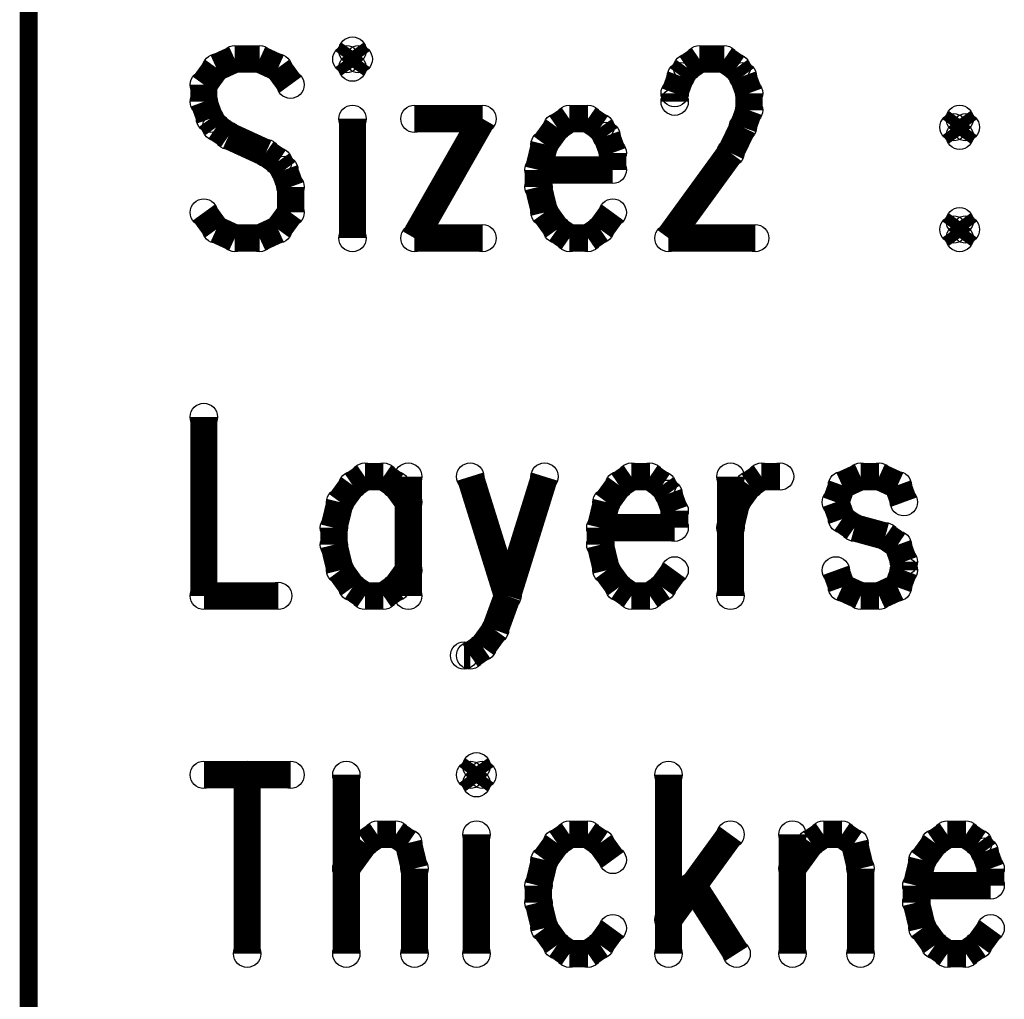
# Model space of a CAD drawing. Extents: x 97 to 162, y 100 to 201.
# Tile 42 of 47: x 96.97 to 102.48, y 191.65 to 197.13. Entities that reach past the tile are written whole.
import ezdxf

# ---------------------------------------------------------------- set-up
doc = ezdxf.new("R2010")
doc.units = 0
doc.layers.get('0').update_dxf_attribs({"linetype": 'CONTINUOUS'})
doc.layers.add('C-MASK_GBR', color=7, linetype='CONTINUOUS')
doc.layers.add('C-SILK_GBR', color=6, linetype='CONTINUOUS')

# ---------------------------------------------------------------- blocks, each defined once
blk = doc.blocks.new('ROUND_6')
blk.add_circle((0, 0), 0.0762)

msp = doc.modelspace()

# ---------------------------------------------------------------- linework, layer by layer
at = {"layer": 'C-MASK_GBR'}
for points, const_width in [([(97.020634, 199.314054), (97.020634, 165.278054)], 0.100076), ([(98.831146, 196.952362), (98.796602, 196.904864)], 0.1524), ([(98.865944, 196.904864), (98.831146, 196.952362)], 0.1524), ([(98.173286, 196.904864), (98.069146, 196.857112)], 0.1524), ([(98.311716, 196.904864), (98.173286, 196.904864)], 0.1524), ([(98.415602, 196.857112), (98.311716, 196.904864)], 0.1524), ([(98.796602, 196.904864), (98.831146, 196.857112)], 0.1524), ([(98.831146, 196.857112), (98.865944, 196.904864)], 0.1524), ([(100.701602, 196.857112), (100.770944, 196.904864)], 0.1524), ([(100.770944, 196.904864), (100.909374, 196.904864)], 0.1524), ([(100.909374, 196.904864), (100.978716, 196.857112)], 0.1524), ([(98.069146, 196.857112), (98.000058, 196.761862)], 0.1524), ([(98.484944, 196.761862), (98.415602, 196.857112)], 0.1524), ([(100.667058, 196.809614), (100.701602, 196.857112)], 0.1524), ([(100.978716, 196.857112), (101.01326, 196.809614)], 0.1524), ([(100.63226, 196.714364), (100.667058, 196.809614)], 0.1524), ([(101.01326, 196.809614), (101.048058, 196.714364)], 0.1524), ([(98.000058, 196.761862), (98.000058, 196.666612)], 0.1524), ([(100.63226, 196.666612), (100.63226, 196.714364)], 0.1524), ([(101.048058, 196.714364), (101.048058, 196.619114)], 0.1524), ([(98.000058, 196.666612), (98.034602, 196.571362)], 0.1524), ([(101.048058, 196.619114), (101.01326, 196.523864)], 0.1524), ([(98.034602, 196.571362), (98.069146, 196.523864)], 0.1524), ([(98.831146, 196.571362), (98.831146, 195.904612)], 0.1524), ([(99.558602, 196.571362), (99.177602, 195.904612)], 0.1524), ([(99.177602, 196.571362), (99.558602, 196.571362)], 0.1524), ([(100.043488, 196.571362), (99.974146, 196.523864)], 0.1524), ([(100.147374, 196.571362), (100.043488, 196.571362)], 0.1524), ([(100.216716, 196.523864), (100.147374, 196.571362)], 0.1524), ([(102.225602, 196.571362), (102.191058, 196.523864)], 0.1524), ([(102.260146, 196.523864), (102.225602, 196.571362)], 0.1524), ([(98.069146, 196.523864), (98.138488, 196.476112)], 0.1524), ([(99.974146, 196.523864), (99.905058, 196.428614)], 0.1524), ([(100.25126, 196.476112), (100.216716, 196.523864)], 0.1524), ([(101.01326, 196.523864), (100.944172, 196.380862)], 0.1524), ([(102.191058, 196.523864), (102.225602, 196.476112)], 0.1524), ([(102.225602, 196.476112), (102.260146, 196.523864)], 0.1524), ([(98.138488, 196.476112), (98.34626, 196.380862)], 0.1524), ([(100.286058, 196.380862), (100.25126, 196.476112)], 0.1524), ([(98.34626, 196.380862), (98.415602, 196.333364)], 0.1524), ([(99.905058, 196.428614), (99.87026, 196.285612)], 0.1524), ([(100.286058, 196.285612), (100.286058, 196.380862)], 0.1524), ([(100.944172, 196.380862), (100.597716, 195.904612)], 0.1524), ([(98.415602, 196.333364), (98.450146, 196.285612)], 0.1524), ([(98.450146, 196.285612), (98.484944, 196.190362)], 0.1524), ([(99.87026, 196.285612), (100.286058, 196.285612)], 0.1524), ([(99.87026, 196.285612), (99.87026, 196.190362)], 0.1524), ([(98.484944, 196.190362), (98.484944, 196.047614)], 0.1524), ([(99.87026, 196.190362), (99.905058, 196.047614)], 0.1524), ([(98.069146, 195.952364), (98.000058, 196.047614)], 0.1524), ([(98.484944, 196.047614), (98.415602, 195.952364)], 0.1524), ([(99.905058, 196.047614), (99.974146, 195.952364)], 0.1524), ([(100.216716, 195.952364), (100.286058, 196.047614)], 0.1524), ([(102.225602, 195.999862), (102.191058, 195.952364)], 0.1524), ([(102.260146, 195.952364), (102.225602, 195.999862)], 0.1524), ([(98.173286, 195.904612), (98.069146, 195.952364)], 0.1524), ([(98.415602, 195.952364), (98.311716, 195.904612)], 0.1524), ([(99.974146, 195.952364), (100.043488, 195.904612)], 0.1524), ([(100.147374, 195.904612), (100.216716, 195.952364)], 0.1524), ([(102.191058, 195.952364), (102.225602, 195.904612)], 0.1524), ([(102.225602, 195.904612), (102.260146, 195.952364)], 0.1524), ([(98.311716, 195.904612), (98.173286, 195.904612)], 0.1524), ([(99.177602, 195.904612), (99.558602, 195.904612)], 0.1524), ([(100.043488, 195.904612), (100.147374, 195.904612)], 0.1524), ([(100.597716, 195.904612), (101.082602, 195.904612)], 0.1524), ([(98.000058, 194.904868), (98.000058, 193.904616)], 0.1524), ([(98.900488, 194.571366), (98.831146, 194.523868)], 0.1524), ([(99.004374, 194.571366), (98.900488, 194.571366)], 0.1524), ([(99.073716, 194.523868), (99.004374, 194.571366)], 0.1524), ([(99.143058, 194.571366), (99.143058, 193.904616)], 0.1524), ([(99.48926, 194.571366), (99.697286, 193.904616)], 0.1524), ([(99.905058, 194.571366), (99.697286, 193.904616)], 0.1524), ([(100.389944, 194.571366), (100.320602, 194.523868)], 0.1524), ([(100.49383, 194.571366), (100.389944, 194.571366)], 0.1524), ([(100.563172, 194.523868), (100.49383, 194.571366)], 0.1524), ([(100.944172, 194.571366), (100.944172, 193.904616)], 0.1524), ([(101.048058, 194.523868), (101.117146, 194.571366)], 0.1524), ([(101.117146, 194.571366), (101.221286, 194.571366)], 0.1524), ([(101.671374, 194.571366), (101.567488, 194.523868)], 0.1524), ([(101.77526, 194.571366), (101.671374, 194.571366)], 0.1524), ([(101.879146, 194.523868), (101.77526, 194.571366)], 0.1524), ([(98.831146, 194.523868), (98.762058, 194.428618)], 0.1524), ([(99.143058, 194.428618), (99.073716, 194.523868)], 0.1524), ([(100.320602, 194.523868), (100.25126, 194.428618)], 0.1524), ([(100.597716, 194.476116), (100.563172, 194.523868)], 0.1524), ([(100.978716, 194.428618), (101.048058, 194.523868)], 0.1524), ([(101.567488, 194.523868), (101.532944, 194.428618)], 0.1524), ([(101.913944, 194.428618), (101.879146, 194.523868)], 0.1524), ([(100.63226, 194.380866), (100.597716, 194.476116)], 0.1524), ([(98.762058, 194.428618), (98.72726, 194.285616)], 0.1524), ([(100.25126, 194.428618), (100.216716, 194.285616)], 0.1524), ([(100.944172, 194.285616), (100.978716, 194.428618)], 0.1524), ([(101.532944, 194.428618), (101.567488, 194.333368)], 0.1524), ([(100.63226, 194.285616), (100.63226, 194.380866)], 0.1524), ([(98.72726, 194.285616), (98.72726, 194.190366)], 0.1524), ([(100.216716, 194.285616), (100.63226, 194.285616)], 0.1524), ([(100.216716, 194.285616), (100.216716, 194.190366)], 0.1524), ([(101.567488, 194.333368), (101.63683, 194.285616)], 0.1524), ([(101.63683, 194.285616), (101.810058, 194.238118)], 0.1524), ([(101.810058, 194.238118), (101.879146, 194.190366)], 0.1524), ([(98.72726, 194.190366), (98.762058, 194.047618)], 0.1524), ([(100.216716, 194.190366), (100.25126, 194.047618)], 0.1524), ([(101.879146, 194.190366), (101.913944, 194.095116)], 0.1524), ([(101.913944, 194.095116), (101.913944, 194.047618)], 0.1524), ([(98.762058, 194.047618), (98.831146, 193.952368)], 0.1524), ([(99.073716, 193.952368), (99.143058, 194.047618)], 0.1524), ([(100.25126, 194.047618), (100.320602, 193.952368)], 0.1524), ([(100.563172, 193.952368), (100.63226, 194.047618)], 0.1524), ([(101.567488, 193.952368), (101.532944, 194.047618)], 0.1524), ([(101.913944, 194.047618), (101.879146, 193.952368)], 0.1524), ([(98.000058, 193.904616), (98.415602, 193.904616)], 0.1524), ([(98.831146, 193.952368), (98.900488, 193.904616)], 0.1524), ([(98.900488, 193.904616), (99.004374, 193.904616)], 0.1524), ([(99.004374, 193.904616), (99.073716, 193.952368)], 0.1524), ([(99.697286, 193.904616), (99.627944, 193.714116)], 0.1524), ([(100.320602, 193.952368), (100.389944, 193.904616)], 0.1524), ([(100.389944, 193.904616), (100.49383, 193.904616)], 0.1524), ([(100.49383, 193.904616), (100.563172, 193.952368)], 0.1524), ([(101.671374, 193.904616), (101.567488, 193.952368)], 0.1524), ([(101.77526, 193.904616), (101.671374, 193.904616)], 0.1524), ([(101.879146, 193.952368), (101.77526, 193.904616)], 0.1524), ([(99.627944, 193.714116), (99.558602, 193.618866)], 0.1524), ([(99.48926, 193.571368), (99.454716, 193.571368)], 0.1524), ([(99.558602, 193.618866), (99.48926, 193.571368)], 0.1524), ([(99.524058, 192.95237), (99.48926, 192.904872)], 0.1524), ([(99.558602, 192.904872), (99.524058, 192.95237)], 0.1524), ([(98.000058, 192.904872), (98.484944, 192.904872)], 0.1524), ([(98.242374, 192.904872), (98.242374, 191.90462)], 0.1524), ([(98.796602, 192.904872), (98.796602, 191.90462)], 0.1524), ([(99.48926, 192.904872), (99.524058, 192.85712)], 0.1524), ([(99.524058, 192.85712), (99.558602, 192.904872)], 0.1524), ([(100.597716, 192.904872), (100.597716, 191.90462)], 0.1524), ([(98.900488, 192.523872), (98.96983, 192.57137)], 0.1524), ([(98.96983, 192.57137), (99.073716, 192.57137)], 0.1524), ([(99.073716, 192.57137), (99.143058, 192.523872)], 0.1524), ([(99.524058, 192.57137), (99.524058, 191.90462)], 0.1524), ([(100.043488, 192.57137), (99.974146, 192.523872)], 0.1524), ([(100.147374, 192.57137), (100.043488, 192.57137)], 0.1524), ([(100.216716, 192.523872), (100.147374, 192.57137)], 0.1524), ([(100.944172, 192.57137), (100.597716, 192.09512)], 0.1524), ([(101.290374, 192.57137), (101.290374, 191.90462)], 0.1524), ([(101.39426, 192.523872), (101.463602, 192.57137)], 0.1524), ([(101.463602, 192.57137), (101.567488, 192.57137)], 0.1524), ([(101.567488, 192.57137), (101.63683, 192.523872)], 0.1524), ([(102.15626, 192.57137), (102.087172, 192.523872)], 0.1524), ([(102.260146, 192.57137), (102.15626, 192.57137)], 0.1524), ([(102.329488, 192.523872), (102.260146, 192.57137)], 0.1524), ([(98.796602, 192.38087), (98.900488, 192.523872)], 0.1524), ([(99.143058, 192.523872), (99.177602, 192.38087)], 0.1524), ([(99.974146, 192.523872), (99.905058, 192.428622)], 0.1524), ([(100.286058, 192.428622), (100.216716, 192.523872)], 0.1524), ([(101.290374, 192.38087), (101.39426, 192.523872)], 0.1524), ([(101.63683, 192.523872), (101.671374, 192.38087)], 0.1524), ([(102.087172, 192.523872), (102.01783, 192.428622)], 0.1524), ([(102.364286, 192.47612), (102.329488, 192.523872)], 0.1524), ([(102.39883, 192.38087), (102.364286, 192.47612)], 0.1524), ([(99.905058, 192.428622), (99.87026, 192.28562)], 0.1524), ([(102.01783, 192.428622), (101.983286, 192.28562)], 0.1524), ([(99.177602, 192.38087), (99.177602, 191.90462)], 0.1524), ([(101.671374, 192.38087), (101.671374, 191.90462)], 0.1524), ([(102.39883, 192.28562), (102.39883, 192.38087)], 0.1524), ([(99.87026, 192.28562), (99.87026, 192.19037)], 0.1524), ([(100.736146, 192.28562), (100.978716, 191.90462)], 0.1524), ([(101.983286, 192.28562), (102.39883, 192.28562)], 0.1524), ([(101.983286, 192.28562), (101.983286, 192.19037)], 0.1524), ([(99.87026, 192.19037), (99.905058, 192.047622)], 0.1524), ([(101.983286, 192.19037), (102.01783, 192.047622)], 0.1524), ([(99.905058, 192.047622), (99.974146, 191.952372)], 0.1524), ([(100.216716, 191.952372), (100.286058, 192.047622)], 0.1524), ([(102.01783, 192.047622), (102.087172, 191.952372)], 0.1524), ([(102.329488, 191.952372), (102.39883, 192.047622)], 0.1524), ([(99.974146, 191.952372), (100.043488, 191.90462)], 0.1524), ([(100.147374, 191.90462), (100.216716, 191.952372)], 0.1524), ([(102.087172, 191.952372), (102.15626, 191.90462)], 0.1524), ([(102.260146, 191.90462), (102.329488, 191.952372)], 0.1524), ([(100.043488, 191.90462), (100.147374, 191.90462)], 0.1524), ([(102.15626, 191.90462), (102.260146, 191.90462)], 0.1524)]:
    msp.add_lwpolyline(points, dxfattribs=dict(at, const_width=const_width))
at = {"layer": 'C-SILK_GBR'}
for points, const_width in [([(97.020634, 199.314054), (97.020634, 165.278054)], 0.100076), ([(98.831146, 196.952362), (98.796602, 196.904864)], 0.1524), ([(98.865944, 196.904864), (98.831146, 196.952362)], 0.1524), ([(98.173286, 196.904864), (98.069146, 196.857112)], 0.1524), ([(98.311716, 196.904864), (98.173286, 196.904864)], 0.1524), ([(98.415602, 196.857112), (98.311716, 196.904864)], 0.1524), ([(98.796602, 196.904864), (98.831146, 196.857112)], 0.1524), ([(98.831146, 196.857112), (98.865944, 196.904864)], 0.1524), ([(100.701602, 196.857112), (100.770944, 196.904864)], 0.1524), ([(100.770944, 196.904864), (100.909374, 196.904864)], 0.1524), ([(100.909374, 196.904864), (100.978716, 196.857112)], 0.1524), ([(98.069146, 196.857112), (98.000058, 196.761862)], 0.1524), ([(98.484944, 196.761862), (98.415602, 196.857112)], 0.1524), ([(100.667058, 196.809614), (100.701602, 196.857112)], 0.1524), ([(100.978716, 196.857112), (101.01326, 196.809614)], 0.1524), ([(100.63226, 196.714364), (100.667058, 196.809614)], 0.1524), ([(101.01326, 196.809614), (101.048058, 196.714364)], 0.1524), ([(98.000058, 196.761862), (98.000058, 196.666612)], 0.1524), ([(100.63226, 196.666612), (100.63226, 196.714364)], 0.1524), ([(101.048058, 196.714364), (101.048058, 196.619114)], 0.1524), ([(98.000058, 196.666612), (98.034602, 196.571362)], 0.1524), ([(101.048058, 196.619114), (101.01326, 196.523864)], 0.1524), ([(98.034602, 196.571362), (98.069146, 196.523864)], 0.1524), ([(98.831146, 196.571362), (98.831146, 195.904612)], 0.1524), ([(99.558602, 196.571362), (99.177602, 195.904612)], 0.1524), ([(99.177602, 196.571362), (99.558602, 196.571362)], 0.1524), ([(100.043488, 196.571362), (99.974146, 196.523864)], 0.1524), ([(100.147374, 196.571362), (100.043488, 196.571362)], 0.1524), ([(100.216716, 196.523864), (100.147374, 196.571362)], 0.1524), ([(102.225602, 196.571362), (102.191058, 196.523864)], 0.1524), ([(102.260146, 196.523864), (102.225602, 196.571362)], 0.1524), ([(98.069146, 196.523864), (98.138488, 196.476112)], 0.1524), ([(99.974146, 196.523864), (99.905058, 196.428614)], 0.1524), ([(100.25126, 196.476112), (100.216716, 196.523864)], 0.1524), ([(101.01326, 196.523864), (100.944172, 196.380862)], 0.1524), ([(102.191058, 196.523864), (102.225602, 196.476112)], 0.1524), ([(102.225602, 196.476112), (102.260146, 196.523864)], 0.1524), ([(98.138488, 196.476112), (98.34626, 196.380862)], 0.1524), ([(100.286058, 196.380862), (100.25126, 196.476112)], 0.1524), ([(98.34626, 196.380862), (98.415602, 196.333364)], 0.1524), ([(99.905058, 196.428614), (99.87026, 196.285612)], 0.1524), ([(100.286058, 196.285612), (100.286058, 196.380862)], 0.1524), ([(100.944172, 196.380862), (100.597716, 195.904612)], 0.1524), ([(98.415602, 196.333364), (98.450146, 196.285612)], 0.1524), ([(98.450146, 196.285612), (98.484944, 196.190362)], 0.1524), ([(99.87026, 196.285612), (100.286058, 196.285612)], 0.1524), ([(99.87026, 196.285612), (99.87026, 196.190362)], 0.1524), ([(98.484944, 196.190362), (98.484944, 196.047614)], 0.1524), ([(99.87026, 196.190362), (99.905058, 196.047614)], 0.1524), ([(98.069146, 195.952364), (98.000058, 196.047614)], 0.1524), ([(98.484944, 196.047614), (98.415602, 195.952364)], 0.1524), ([(99.905058, 196.047614), (99.974146, 195.952364)], 0.1524), ([(100.216716, 195.952364), (100.286058, 196.047614)], 0.1524), ([(102.225602, 195.999862), (102.191058, 195.952364)], 0.1524), ([(102.260146, 195.952364), (102.225602, 195.999862)], 0.1524), ([(98.173286, 195.904612), (98.069146, 195.952364)], 0.1524), ([(98.415602, 195.952364), (98.311716, 195.904612)], 0.1524), ([(99.974146, 195.952364), (100.043488, 195.904612)], 0.1524), ([(100.147374, 195.904612), (100.216716, 195.952364)], 0.1524), ([(102.191058, 195.952364), (102.225602, 195.904612)], 0.1524), ([(102.225602, 195.904612), (102.260146, 195.952364)], 0.1524), ([(98.311716, 195.904612), (98.173286, 195.904612)], 0.1524), ([(99.177602, 195.904612), (99.558602, 195.904612)], 0.1524), ([(100.043488, 195.904612), (100.147374, 195.904612)], 0.1524), ([(100.597716, 195.904612), (101.082602, 195.904612)], 0.1524), ([(98.000058, 194.904868), (98.000058, 193.904616)], 0.1524), ([(98.900488, 194.571366), (98.831146, 194.523868)], 0.1524), ([(99.004374, 194.571366), (98.900488, 194.571366)], 0.1524), ([(99.073716, 194.523868), (99.004374, 194.571366)], 0.1524), ([(99.143058, 194.571366), (99.143058, 193.904616)], 0.1524), ([(99.48926, 194.571366), (99.697286, 193.904616)], 0.1524), ([(99.905058, 194.571366), (99.697286, 193.904616)], 0.1524), ([(100.389944, 194.571366), (100.320602, 194.523868)], 0.1524), ([(100.49383, 194.571366), (100.389944, 194.571366)], 0.1524), ([(100.563172, 194.523868), (100.49383, 194.571366)], 0.1524), ([(100.944172, 194.571366), (100.944172, 193.904616)], 0.1524), ([(101.048058, 194.523868), (101.117146, 194.571366)], 0.1524), ([(101.117146, 194.571366), (101.221286, 194.571366)], 0.1524), ([(101.671374, 194.571366), (101.567488, 194.523868)], 0.1524), ([(101.77526, 194.571366), (101.671374, 194.571366)], 0.1524), ([(101.879146, 194.523868), (101.77526, 194.571366)], 0.1524), ([(98.831146, 194.523868), (98.762058, 194.428618)], 0.1524), ([(99.143058, 194.428618), (99.073716, 194.523868)], 0.1524), ([(100.320602, 194.523868), (100.25126, 194.428618)], 0.1524), ([(100.597716, 194.476116), (100.563172, 194.523868)], 0.1524), ([(100.978716, 194.428618), (101.048058, 194.523868)], 0.1524), ([(101.567488, 194.523868), (101.532944, 194.428618)], 0.1524), ([(101.913944, 194.428618), (101.879146, 194.523868)], 0.1524), ([(100.63226, 194.380866), (100.597716, 194.476116)], 0.1524), ([(98.762058, 194.428618), (98.72726, 194.285616)], 0.1524), ([(100.25126, 194.428618), (100.216716, 194.285616)], 0.1524), ([(100.944172, 194.285616), (100.978716, 194.428618)], 0.1524), ([(101.532944, 194.428618), (101.567488, 194.333368)], 0.1524), ([(100.63226, 194.285616), (100.63226, 194.380866)], 0.1524), ([(98.72726, 194.285616), (98.72726, 194.190366)], 0.1524), ([(100.216716, 194.285616), (100.63226, 194.285616)], 0.1524), ([(100.216716, 194.285616), (100.216716, 194.190366)], 0.1524), ([(101.567488, 194.333368), (101.63683, 194.285616)], 0.1524), ([(101.63683, 194.285616), (101.810058, 194.238118)], 0.1524), ([(101.810058, 194.238118), (101.879146, 194.190366)], 0.1524), ([(98.72726, 194.190366), (98.762058, 194.047618)], 0.1524), ([(100.216716, 194.190366), (100.25126, 194.047618)], 0.1524), ([(101.879146, 194.190366), (101.913944, 194.095116)], 0.1524), ([(101.913944, 194.095116), (101.913944, 194.047618)], 0.1524), ([(98.762058, 194.047618), (98.831146, 193.952368)], 0.1524), ([(99.073716, 193.952368), (99.143058, 194.047618)], 0.1524), ([(100.25126, 194.047618), (100.320602, 193.952368)], 0.1524), ([(100.563172, 193.952368), (100.63226, 194.047618)], 0.1524), ([(101.567488, 193.952368), (101.532944, 194.047618)], 0.1524), ([(101.913944, 194.047618), (101.879146, 193.952368)], 0.1524), ([(98.000058, 193.904616), (98.415602, 193.904616)], 0.1524), ([(98.831146, 193.952368), (98.900488, 193.904616)], 0.1524), ([(98.900488, 193.904616), (99.004374, 193.904616)], 0.1524), ([(99.004374, 193.904616), (99.073716, 193.952368)], 0.1524), ([(99.697286, 193.904616), (99.627944, 193.714116)], 0.1524), ([(100.320602, 193.952368), (100.389944, 193.904616)], 0.1524), ([(100.389944, 193.904616), (100.49383, 193.904616)], 0.1524), ([(100.49383, 193.904616), (100.563172, 193.952368)], 0.1524), ([(101.671374, 193.904616), (101.567488, 193.952368)], 0.1524), ([(101.77526, 193.904616), (101.671374, 193.904616)], 0.1524), ([(101.879146, 193.952368), (101.77526, 193.904616)], 0.1524), ([(99.627944, 193.714116), (99.558602, 193.618866)], 0.1524), ([(99.48926, 193.571368), (99.454716, 193.571368)], 0.1524), ([(99.558602, 193.618866), (99.48926, 193.571368)], 0.1524), ([(99.524058, 192.95237), (99.48926, 192.904872)], 0.1524), ([(99.558602, 192.904872), (99.524058, 192.95237)], 0.1524), ([(98.000058, 192.904872), (98.484944, 192.904872)], 0.1524), ([(98.242374, 192.904872), (98.242374, 191.90462)], 0.1524), ([(98.796602, 192.904872), (98.796602, 191.90462)], 0.1524), ([(99.48926, 192.904872), (99.524058, 192.85712)], 0.1524), ([(99.524058, 192.85712), (99.558602, 192.904872)], 0.1524), ([(100.597716, 192.904872), (100.597716, 191.90462)], 0.1524), ([(98.900488, 192.523872), (98.96983, 192.57137)], 0.1524), ([(98.96983, 192.57137), (99.073716, 192.57137)], 0.1524), ([(99.073716, 192.57137), (99.143058, 192.523872)], 0.1524), ([(99.524058, 192.57137), (99.524058, 191.90462)], 0.1524), ([(100.043488, 192.57137), (99.974146, 192.523872)], 0.1524), ([(100.147374, 192.57137), (100.043488, 192.57137)], 0.1524), ([(100.216716, 192.523872), (100.147374, 192.57137)], 0.1524), ([(100.944172, 192.57137), (100.597716, 192.09512)], 0.1524), ([(101.290374, 192.57137), (101.290374, 191.90462)], 0.1524), ([(101.39426, 192.523872), (101.463602, 192.57137)], 0.1524), ([(101.463602, 192.57137), (101.567488, 192.57137)], 0.1524), ([(101.567488, 192.57137), (101.63683, 192.523872)], 0.1524), ([(102.15626, 192.57137), (102.087172, 192.523872)], 0.1524), ([(102.260146, 192.57137), (102.15626, 192.57137)], 0.1524), ([(102.329488, 192.523872), (102.260146, 192.57137)], 0.1524), ([(98.796602, 192.38087), (98.900488, 192.523872)], 0.1524), ([(99.143058, 192.523872), (99.177602, 192.38087)], 0.1524), ([(99.974146, 192.523872), (99.905058, 192.428622)], 0.1524), ([(100.286058, 192.428622), (100.216716, 192.523872)], 0.1524), ([(101.290374, 192.38087), (101.39426, 192.523872)], 0.1524), ([(101.63683, 192.523872), (101.671374, 192.38087)], 0.1524), ([(102.087172, 192.523872), (102.01783, 192.428622)], 0.1524), ([(102.364286, 192.47612), (102.329488, 192.523872)], 0.1524), ([(102.39883, 192.38087), (102.364286, 192.47612)], 0.1524), ([(99.905058, 192.428622), (99.87026, 192.28562)], 0.1524), ([(102.01783, 192.428622), (101.983286, 192.28562)], 0.1524), ([(99.177602, 192.38087), (99.177602, 191.90462)], 0.1524), ([(101.671374, 192.38087), (101.671374, 191.90462)], 0.1524), ([(102.39883, 192.28562), (102.39883, 192.38087)], 0.1524), ([(99.87026, 192.28562), (99.87026, 192.19037)], 0.1524), ([(100.736146, 192.28562), (100.978716, 191.90462)], 0.1524), ([(101.983286, 192.28562), (102.39883, 192.28562)], 0.1524), ([(101.983286, 192.28562), (101.983286, 192.19037)], 0.1524), ([(99.87026, 192.19037), (99.905058, 192.047622)], 0.1524), ([(101.983286, 192.19037), (102.01783, 192.047622)], 0.1524), ([(99.905058, 192.047622), (99.974146, 191.952372)], 0.1524), ([(100.216716, 191.952372), (100.286058, 192.047622)], 0.1524), ([(102.01783, 192.047622), (102.087172, 191.952372)], 0.1524), ([(102.329488, 191.952372), (102.39883, 192.047622)], 0.1524), ([(99.974146, 191.952372), (100.043488, 191.90462)], 0.1524), ([(100.147374, 191.90462), (100.216716, 191.952372)], 0.1524), ([(102.087172, 191.952372), (102.15626, 191.90462)], 0.1524), ([(102.260146, 191.90462), (102.329488, 191.952372)], 0.1524), ([(100.043488, 191.90462), (100.147374, 191.90462)], 0.1524), ([(102.15626, 191.90462), (102.260146, 191.90462)], 0.1524)]:
    msp.add_lwpolyline(points, dxfattribs=dict(at, const_width=const_width))

# ---------------------------------------------------------------- block references
at = {"layer": 'C-MASK_GBR'}
for p in [(98.831146, 196.952362), (98.831146, 196.952362), (98.173286, 196.904864), (98.311716, 196.904864), (98.796602, 196.904864), (98.796602, 196.904864), (98.865944, 196.904864), (100.770944, 196.904864), (100.909374, 196.904864), (98.069146, 196.857112), (98.069146, 196.857112), (98.415602, 196.857112), (98.831146, 196.857112), (98.831146, 196.857112), (100.701602, 196.857112), (100.978716, 196.857112), (100.667058, 196.809614), (101.01326, 196.809614), (98.000058, 196.761862), (98.484944, 196.761862), (100.63226, 196.714364), (101.048058, 196.714364), (98.000058, 196.666612), (100.63226, 196.666612), (101.048058, 196.619114), (98.034602, 196.571362), (98.831146, 196.571362), (99.177602, 196.571362), (99.558602, 196.571362), (99.558602, 196.571362), (100.043488, 196.571362), (100.147374, 196.571362), (102.225602, 196.571362), (102.225602, 196.571362), (98.069146, 196.523864), (98.069146, 196.523864), (99.974146, 196.523864), (99.974146, 196.523864), (100.216716, 196.523864), (101.01326, 196.523864), (102.191058, 196.523864), (102.260146, 196.523864), (102.260146, 196.523864), (98.138488, 196.476112), (100.25126, 196.476112), (102.225602, 196.476112), (98.34626, 196.380862), (99.905058, 196.428614), (100.286058, 196.380862), (100.944172, 196.380862), (98.415602, 196.333364), (98.450146, 196.285612), (98.450146, 196.285612), (99.87026, 196.285612), (99.87026, 196.285612), (100.286058, 196.285612), (98.484944, 196.190362), (99.87026, 196.190362), (98.000058, 196.047614), (98.484944, 196.047614), (99.905058, 196.047614), (100.286058, 196.047614), (102.225602, 195.999862), (102.225602, 195.999862), (98.069146, 195.952364), (98.069146, 195.952364), (98.415602, 195.952364), (99.974146, 195.952364), (99.974146, 195.952364), (100.216716, 195.952364), (102.191058, 195.952364), (102.260146, 195.952364), (102.260146, 195.952364), (98.173286, 195.904612), (98.311716, 195.904612), (98.831146, 195.904612), (99.177602, 195.904612), (99.177602, 195.904612), (99.558602, 195.904612), (100.043488, 195.904612), (100.147374, 195.904612), (100.597716, 195.904612), (101.082602, 195.904612), (102.225602, 195.904612), (98.000058, 194.904868), (98.900488, 194.571366), (99.004374, 194.571366), (99.143058, 194.571366), (99.48926, 194.571366), (99.905058, 194.571366), (100.389944, 194.571366), (100.49383, 194.571366), (100.944172, 194.571366), (101.117146, 194.571366), (101.117146, 194.571366), (101.221286, 194.571366), (101.671374, 194.571366), (101.77526, 194.571366), (98.831146, 194.523868), (98.831146, 194.523868), (99.073716, 194.523868), (100.320602, 194.523868), (100.563172, 194.523868), (101.048058, 194.523868), (101.567488, 194.523868), (101.879146, 194.523868), (101.879146, 194.523868), (100.597716, 194.476116), (98.762058, 194.428618), (99.143058, 194.428618), (100.25126, 194.428618), (100.978716, 194.428618), (101.532944, 194.428618), (101.913944, 194.428618), (100.63226, 194.380866), (98.72726, 194.285616), (100.216716, 194.285616), (100.216716, 194.285616), (100.63226, 194.285616), (100.944172, 194.285616), (101.567488, 194.333368), (101.63683, 194.285616), (101.810058, 194.238118), (98.72726, 194.190366), (100.216716, 194.190366), (101.879146, 194.190366), (101.879146, 194.190366), (101.913944, 194.095116), (98.762058, 194.047618), (99.143058, 194.047618), (100.25126, 194.047618), (100.63226, 194.047618), (101.532944, 194.047618), (101.913944, 194.047618), (98.000058, 193.904616), (98.415602, 193.904616), (98.831146, 193.952368), (98.831146, 193.952368), (98.900488, 193.904616), (99.004374, 193.904616), (99.073716, 193.952368), (99.143058, 193.904616), (99.697286, 193.904616), (99.697286, 193.904616), (100.320602, 193.952368), (100.389944, 193.904616), (100.49383, 193.904616), (100.563172, 193.952368), (100.944172, 193.904616), (101.567488, 193.952368), (101.671374, 193.904616), (101.77526, 193.904616), (101.879146, 193.952368), (101.879146, 193.952368), (99.627944, 193.714116), (99.454716, 193.571368), (99.48926, 193.571368), (99.558602, 193.618866), (99.524058, 192.95237), (98.000058, 192.904872), (98.242374, 192.904872), (98.484944, 192.904872), (98.796602, 192.904872), (99.48926, 192.904872), (99.48926, 192.904872), (99.524058, 192.85712), (99.558602, 192.904872), (100.597716, 192.904872), (98.96983, 192.57137), (99.073716, 192.57137), (99.524058, 192.57137), (100.043488, 192.57137), (100.147374, 192.57137), (100.944172, 192.57137), (101.290374, 192.57137), (101.463602, 192.57137), (101.567488, 192.57137), (102.15626, 192.57137), (102.260146, 192.57137), (102.260146, 192.57137), (98.900488, 192.523872), (99.143058, 192.523872), (99.974146, 192.523872), (99.974146, 192.523872), (100.216716, 192.523872), (101.39426, 192.523872), (101.63683, 192.523872), (102.087172, 192.523872), (102.329488, 192.523872), (102.364286, 192.47612), (99.905058, 192.428622), (100.286058, 192.428622), (102.01783, 192.428622), (98.796602, 192.38087), (99.177602, 192.38087), (101.290374, 192.38087), (101.671374, 192.38087), (102.39883, 192.38087), (99.87026, 192.28562), (100.736146, 192.28562), (101.983286, 192.28562), (101.983286, 192.28562), (102.39883, 192.28562), (99.87026, 192.19037), (101.983286, 192.19037), (100.597716, 192.09512), (99.905058, 192.047622), (100.286058, 192.047622), (102.01783, 192.047622), (102.39883, 192.047622), (99.974146, 191.952372), (99.974146, 191.952372), (100.216716, 191.952372), (102.087172, 191.952372), (102.329488, 191.952372), (98.242374, 191.90462), (98.796602, 191.90462), (99.177602, 191.90462), (99.524058, 191.90462), (100.043488, 191.90462), (100.147374, 191.90462), (100.597716, 191.90462), (100.978716, 191.90462), (101.290374, 191.90462), (101.671374, 191.90462), (102.15626, 191.90462), (102.260146, 191.90462), (102.260146, 191.90462)]:
    msp.add_blockref('ROUND_6', p, dxfattribs=at)
at = {"layer": 'C-SILK_GBR'}
for p in [(98.831146, 196.952362), (98.831146, 196.952362), (98.173286, 196.904864), (98.311716, 196.904864), (98.796602, 196.904864), (98.796602, 196.904864), (98.865944, 196.904864), (100.770944, 196.904864), (100.909374, 196.904864), (98.069146, 196.857112), (98.069146, 196.857112), (98.415602, 196.857112), (98.831146, 196.857112), (98.831146, 196.857112), (100.701602, 196.857112), (100.978716, 196.857112), (100.667058, 196.809614), (101.01326, 196.809614), (98.000058, 196.761862), (98.484944, 196.761862), (100.63226, 196.714364), (101.048058, 196.714364), (98.000058, 196.666612), (100.63226, 196.666612), (101.048058, 196.619114), (98.034602, 196.571362), (98.831146, 196.571362), (99.177602, 196.571362), (99.558602, 196.571362), (99.558602, 196.571362), (100.043488, 196.571362), (100.147374, 196.571362), (102.225602, 196.571362), (102.225602, 196.571362), (98.069146, 196.523864), (98.069146, 196.523864), (99.974146, 196.523864), (99.974146, 196.523864), (100.216716, 196.523864), (101.01326, 196.523864), (102.191058, 196.523864), (102.260146, 196.523864), (102.260146, 196.523864), (98.138488, 196.476112), (100.25126, 196.476112), (102.225602, 196.476112), (98.34626, 196.380862), (99.905058, 196.428614), (100.286058, 196.380862), (100.944172, 196.380862), (98.415602, 196.333364), (98.450146, 196.285612), (98.450146, 196.285612), (99.87026, 196.285612), (99.87026, 196.285612), (100.286058, 196.285612), (98.484944, 196.190362), (99.87026, 196.190362), (98.000058, 196.047614), (98.484944, 196.047614), (99.905058, 196.047614), (100.286058, 196.047614), (102.225602, 195.999862), (102.225602, 195.999862), (98.069146, 195.952364), (98.069146, 195.952364), (98.415602, 195.952364), (99.974146, 195.952364), (99.974146, 195.952364), (100.216716, 195.952364), (102.191058, 195.952364), (102.260146, 195.952364), (102.260146, 195.952364), (98.173286, 195.904612), (98.311716, 195.904612), (98.831146, 195.904612), (99.177602, 195.904612), (99.177602, 195.904612), (99.558602, 195.904612), (100.043488, 195.904612), (100.147374, 195.904612), (100.597716, 195.904612), (101.082602, 195.904612), (102.225602, 195.904612), (98.000058, 194.904868), (98.900488, 194.571366), (99.004374, 194.571366), (99.143058, 194.571366), (99.48926, 194.571366), (99.905058, 194.571366), (100.389944, 194.571366), (100.49383, 194.571366), (100.944172, 194.571366), (101.117146, 194.571366), (101.117146, 194.571366), (101.221286, 194.571366), (101.671374, 194.571366), (101.77526, 194.571366), (98.831146, 194.523868), (98.831146, 194.523868), (99.073716, 194.523868), (100.320602, 194.523868), (100.563172, 194.523868), (101.048058, 194.523868), (101.567488, 194.523868), (101.879146, 194.523868), (101.879146, 194.523868), (100.597716, 194.476116), (98.762058, 194.428618), (99.143058, 194.428618), (100.25126, 194.428618), (100.978716, 194.428618), (101.532944, 194.428618), (101.913944, 194.428618), (100.63226, 194.380866), (98.72726, 194.285616), (100.216716, 194.285616), (100.216716, 194.285616), (100.63226, 194.285616), (100.944172, 194.285616), (101.567488, 194.333368), (101.63683, 194.285616), (101.810058, 194.238118), (98.72726, 194.190366), (100.216716, 194.190366), (101.879146, 194.190366), (101.879146, 194.190366), (101.913944, 194.095116), (98.762058, 194.047618), (99.143058, 194.047618), (100.25126, 194.047618), (100.63226, 194.047618), (101.532944, 194.047618), (101.913944, 194.047618), (98.000058, 193.904616), (98.415602, 193.904616), (98.831146, 193.952368), (98.831146, 193.952368), (98.900488, 193.904616), (99.004374, 193.904616), (99.073716, 193.952368), (99.143058, 193.904616), (99.697286, 193.904616), (99.697286, 193.904616), (100.320602, 193.952368), (100.389944, 193.904616), (100.49383, 193.904616), (100.563172, 193.952368), (100.944172, 193.904616), (101.567488, 193.952368), (101.671374, 193.904616), (101.77526, 193.904616), (101.879146, 193.952368), (101.879146, 193.952368), (99.627944, 193.714116), (99.454716, 193.571368), (99.48926, 193.571368), (99.558602, 193.618866), (99.524058, 192.95237), (98.000058, 192.904872), (98.242374, 192.904872), (98.484944, 192.904872), (98.796602, 192.904872), (99.48926, 192.904872), (99.48926, 192.904872), (99.524058, 192.85712), (99.558602, 192.904872), (100.597716, 192.904872), (98.96983, 192.57137), (99.073716, 192.57137), (99.524058, 192.57137), (100.043488, 192.57137), (100.147374, 192.57137), (100.944172, 192.57137), (101.290374, 192.57137), (101.463602, 192.57137), (101.567488, 192.57137), (102.15626, 192.57137), (102.260146, 192.57137), (102.260146, 192.57137), (98.900488, 192.523872), (99.143058, 192.523872), (99.974146, 192.523872), (99.974146, 192.523872), (100.216716, 192.523872), (101.39426, 192.523872), (101.63683, 192.523872), (102.087172, 192.523872), (102.329488, 192.523872), (102.364286, 192.47612), (99.905058, 192.428622), (100.286058, 192.428622), (102.01783, 192.428622), (98.796602, 192.38087), (99.177602, 192.38087), (101.290374, 192.38087), (101.671374, 192.38087), (102.39883, 192.38087), (99.87026, 192.28562), (100.736146, 192.28562), (101.983286, 192.28562), (101.983286, 192.28562), (102.39883, 192.28562), (99.87026, 192.19037), (101.983286, 192.19037), (100.597716, 192.09512), (99.905058, 192.047622), (100.286058, 192.047622), (102.01783, 192.047622), (102.39883, 192.047622), (99.974146, 191.952372), (99.974146, 191.952372), (100.216716, 191.952372), (102.087172, 191.952372), (102.329488, 191.952372), (98.242374, 191.90462), (98.796602, 191.90462), (99.177602, 191.90462), (99.524058, 191.90462), (100.043488, 191.90462), (100.147374, 191.90462), (100.597716, 191.90462), (100.978716, 191.90462), (101.290374, 191.90462), (101.671374, 191.90462), (102.15626, 191.90462), (102.260146, 191.90462), (102.260146, 191.90462)]:
    msp.add_blockref('ROUND_6', p, dxfattribs=at)

doc.saveas('drawing.dxf')
